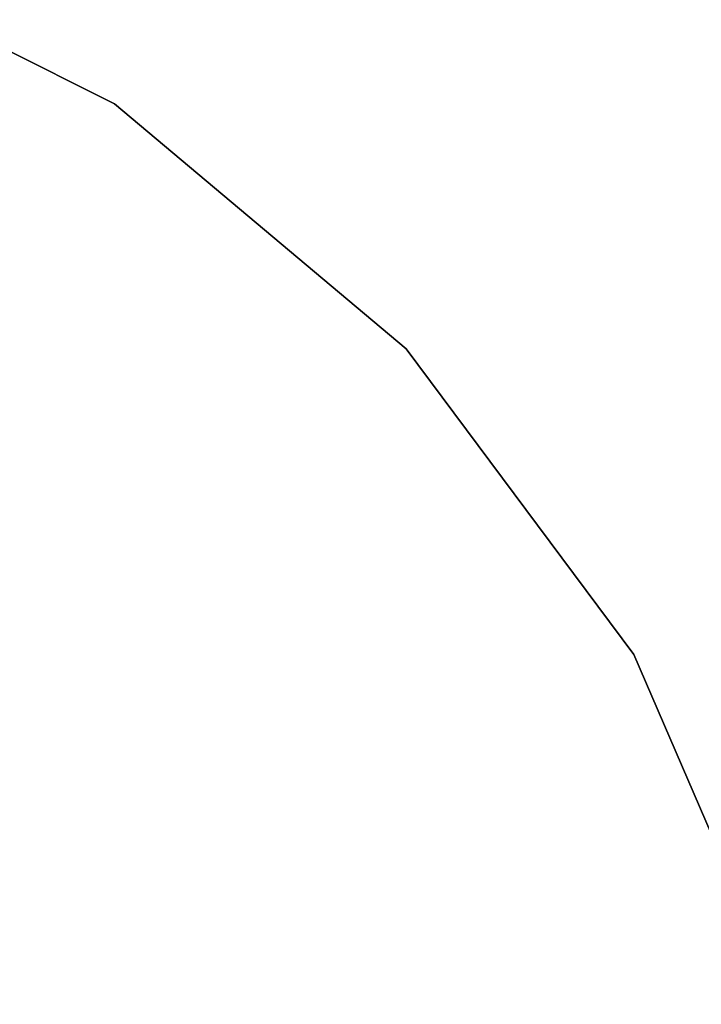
# Model space of a CAD drawing. Extents: x -22.9 to 23, y 4.7 to 50.6.
# Tile 73 of 95: x 3.9 to 7.3, y 29.9 to 34.7. Entities that reach past the tile are written whole.
import ezdxf

# ---------------------------------------------------------------- set-up
doc = ezdxf.new("R2010")
doc.units = 0
doc.header["$LTSCALE"] = 2.54
doc.layers.get('0').update_dxf_attribs({"linetype": 'CONTINUOUS'})

# ---------------------------------------------------------------- blocks, each defined once
blk = doc.blocks.new('HOTEL-MOOD-11783-11791_STL')
at = {"color": 0}
for p, q in [((2.7362, 35.0896, 1.8265), (4.3961, 34.2559, 1.8265)), ((4.3961, 34.2559, 1.8065), (2.7362, 35.0896, 1.8065)), ((4.3961, 34.2559, 1.8065), (2.7362, 35.0896, 1.8065)), ((2.7362, 35.0896, 1.8265), (4.3961, 34.2559, 1.8265)), ((4.3961, 34.2559, 1.8265), (5.819, 33.062, 1.8265)), ((5.819, 33.062, 1.8065), (4.3961, 34.2559, 1.8065)), ((4.3961, 34.2559, 1.8065), (4.3961, 34.2559, 1.8265)), ((4.3961, 34.2559, 1.8065), (4.3961, 34.2559, 1.8265)), ((5.819, 33.062, 1.8065), (4.3961, 34.2559, 1.8065)), ((4.3961, 34.2559, 1.8265), (5.819, 33.062, 1.8265)), ((5.819, 33.062, 1.8265), (6.9282, 31.572, 1.8265)), ((6.9282, 31.572, 1.8065), (5.819, 33.062, 1.8065)), ((5.819, 33.062, 1.8065), (5.819, 33.062, 1.8265)), ((5.819, 33.062, 1.8065), (5.819, 33.062, 1.8265)), ((6.9282, 31.572, 1.8065), (5.819, 33.062, 1.8065)), ((5.819, 33.062, 1.8265), (6.9282, 31.572, 1.8265)), ((6.9282, 31.572, 1.8265), (7.6639, 29.8665, 1.8265)), ((7.6639, 29.8665, 1.8065), (6.9282, 31.572, 1.8065)), ((6.9282, 31.572, 1.8065), (6.9282, 31.572, 1.8265)), ((6.9282, 31.572, 1.8065), (6.9282, 31.572, 1.8265)), ((7.6639, 29.8665, 1.8065), (6.9282, 31.572, 1.8065)), ((6.9282, 31.572, 1.8265), (7.6639, 29.8665, 1.8265))]:
    blk.add_line(p, q, dxfattribs=at)

msp = doc.modelspace()

# ---------------------------------------------------------------- block references
at = {"color": 0}
msp.add_blockref('HOTEL-MOOD-11783-11791_STL', (0, 0), dxfattribs=at)

doc.saveas('drawing.dxf')
